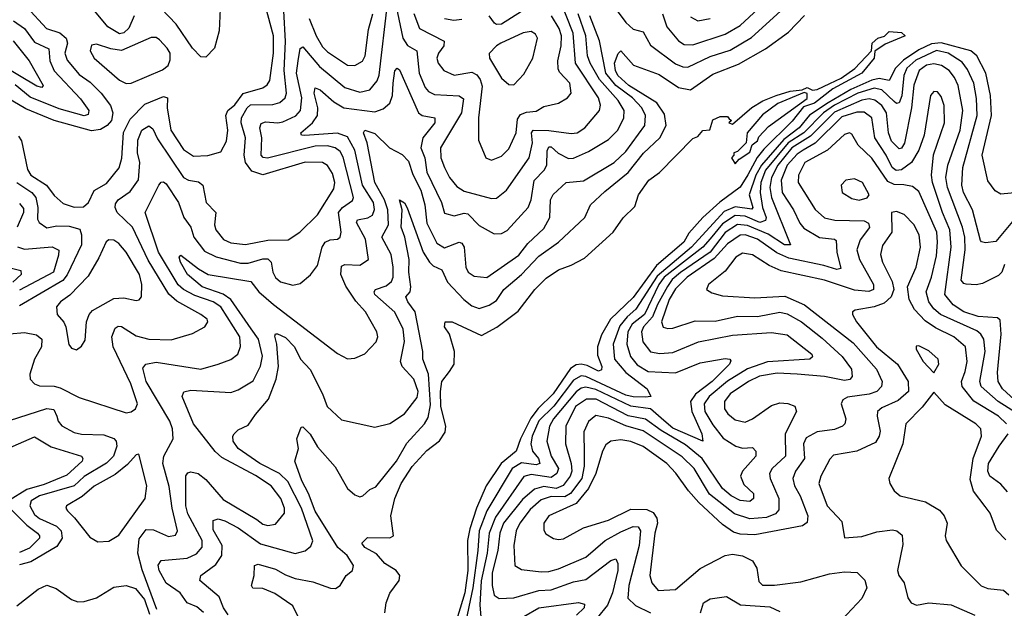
# Model space of a CAD drawing. Extents: x 1552294 to 1694791, y 811929 to 917222.
# Tile 256 of 256: x 1577636 to 1581599, y 892623 to 894990. Entities that reach past the tile are written whole.
import ezdxf

# ---------------------------------------------------------------- set-up
doc = ezdxf.new("R2010")
doc.units = 0

msp = doc.modelspace()

# ---------------------------------------------------------------- linework, layer by layer
at = {"layer": '0CON10XD'}
for points in [[(1579135, 895120), (1579178.5, 894915), (1579196, 894886), (1579234.8, 894864.8), (1579243.2, 894775), (1579267.3, 894717.3), (1579281.1, 894701.1), (1579305, 894688.4), (1579405, 894683.4), (1579421.5, 894671.5), (1579414.3, 894615), (1579329.5, 894475), (1579330.5, 894435), (1579345, 894395.5), (1579365.8, 894355), (1579395, 894318.8), (1579425, 894300), (1579535, 894270.4), (1579555, 894272.5), (1579595.2, 894304.8), (1579685.7, 894435), (1579699.8, 894495), (1579696.1, 894535), (1579702.9, 894545), (1579765, 894544.6), (1579855, 894531.6), (1579879.2, 894535), (1579910.8, 894555), (1579969.6, 894625), (1579974, 894646), (1579965.2, 894675), (1579873.1, 894815), (1579863.1, 894935), (1579805, 895085.9)], [(1580223.2, 895013.2), (1580240.5, 894960.5), (1580287.8, 894905), (1580309.5, 894889.5), (1580345, 894888.3), (1580475, 894932.1), (1580535, 894966.5), (1580661.6, 895085)], [(1577665, 895040.5), (1577744.3, 894954.3), (1577797.2, 894937.2), (1577822.9, 894915), (1577828.3, 894895), (1577817.7, 894855), (1577826.7, 894826.7), (1577875, 894768.9), (1577919, 894739), (1577964.1, 894694.1), (1578000.7, 894645), (1578010.7, 894615), (1578004.7, 894585), (1577987.3, 894565), (1577961.5, 894548.5), (1577925, 894542.8), (1577774.4, 894584.4), (1577661, 894631), (1577555, 894693)], [(1577595, 893726.8), (1577655, 893731.5), (1577702.9, 893722.9), (1577725, 893705.6), (1577723.2, 893675), (1577695, 893624.4), (1577676.2, 893565), (1577678.5, 893545), (1577695, 893525.6), (1577715, 893518.2), (1577774.1, 893515.9), (1577799, 893509), (1577875, 893471.2), (1578065, 893408.8), (1578085, 893412.5), (1578102.5, 893425), (1578110, 893445), (1578082.9, 893525), (1578011.4, 893675), (1578007.3, 893715), (1578020.2, 893749.8), (1578032.3, 893757.7), (1578045, 893756.4), (1578105, 893718.2), (1578155, 893704.8), (1578245, 893703.2), (1578331.7, 893728.3), (1578380.6, 893755), (1578393.5, 893775), (1578390, 893785), (1578365.5, 893805), (1578267.9, 893857.9), (1578236.7, 893886.7), (1578152.5, 894022.5), (1578089.8, 894155), (1578028, 894215), (1578019.8, 894235), (1578021, 894249), (1578032.1, 894265), (1578080.5, 894299.5), (1578113.5, 894346.5), (1578119.6, 894415), (1578110.6, 894455), (1578111.7, 894505), (1578127.8, 894545), (1578155, 894562.5), (1578171.2, 894551.2), (1578191, 894511), (1578295, 894355.9), (1578315, 894345.2), (1578355, 894338.4), (1578373.5, 894325), (1578386.8, 894255), (1578424.6, 894215), (1578420.4, 894165), (1578425.4, 894145), (1578455.6, 894105.6), (1578485, 894093), (1578545, 894086.5), (1578635, 894103.5), (1578715.8, 894104.2), (1578763.9, 894136.1), (1578835, 894204.6), (1578900.7, 894309.3), (1578904.4, 894335), (1578895, 894371.5), (1578875, 894404), (1578855, 894415.7), (1578785, 894417.2), (1578615, 894366.3), (1578570.3, 894380.3), (1578544.2, 894415), (1578539.4, 894445), (1578544.8, 894515), (1578526.8, 894575), (1578528.3, 894595), (1578551, 894635), (1578565, 894647.2), (1578655, 894648.3), (1578683.2, 894656.8), (1578704.8, 894675.2), (1578709.7, 894695), (1578700.4, 894785), (1578705, 894902.5), (1578699.4, 895025)], [(1577631.4, 894521.4), (1577643.1, 894503.1), (1577667.5, 894387.5), (1577680.5, 894365), (1577743.3, 894325), (1577775, 894283.1), (1577811.2, 894251.2), (1577855, 894236.1), (1577892.8, 894237.2), (1577912.5, 894255), (1577935, 894302.9), (1577985, 894331.8), (1578036.5, 894393.5), (1578046.3, 894433.7), (1578053.3, 894536.7), (1578080.6, 894589.4), (1578140, 894650), (1578215, 894680.7), (1578230.4, 894675), (1578229.8, 894635), (1578243.6, 894545), (1578295, 894468.4), (1578335, 894441.2), (1578393.7, 894443.7), (1578445, 894458.9), (1578468.7, 894501.3), (1578473.5, 894545), (1578465.1, 894605), (1578473.7, 894625), (1578502, 894648), (1578535, 894693.5), (1578614.5, 894715.5), (1578632.3, 894727.7), (1578642, 894745), (1578657.3, 894855), (1578657.5, 894925), (1578625, 895043.6)], [(1578097, 895005), (1578075, 894956.1), (1578055, 894936.7), (1578036.9, 894933.1), (1577991.1, 894961.1), (1577931.6, 895031.6)], [(1578187.7, 892617.7), (1578128.1, 892778.1), (1578111.1, 892845), (1578117.1, 892902.9), (1578145, 892939.6), (1578175, 892938.5), (1578235, 892911.4), (1578263.3, 892916.7), (1578271.3, 892935), (1578249.7, 893025), (1578236.8, 893113.2), (1578211.3, 893205), (1578215.6, 893235), (1578254.1, 893305), (1578251.1, 893345), (1578240.3, 893375), (1578145, 893534.6), (1578131.1, 893588.9), (1578144, 893605), (1578185, 893613), (1578365, 893584.8), (1578434.7, 893605.3), (1578485, 893622.9), (1578514.4, 893645), (1578523.9, 893676.1), (1578521.8, 893715), (1578445, 893835.9), (1578414.7, 893855), (1578340.6, 893880.6), (1578295, 893904.6), (1578273.3, 893923.3), (1578193.9, 894055), (1578140.7, 894215), (1578196.4, 894325), (1578205, 894337.1), (1578215, 894337.8), (1578225, 894329.5), (1578275, 894254.4), (1578295.8, 894195), (1578324.1, 894155), (1578336.1, 894115), (1578379.7, 894059.7), (1578426.5, 894036.5), (1578525, 894010.2), (1578555, 894010.3), (1578615, 894028.2), (1578635, 894028.6), (1578647.3, 894015), (1578655, 893974.2), (1578665, 893953.8), (1578685, 893935.4), (1578735, 893921.8), (1578765, 893928.9), (1578806.5, 893963.5), (1578835, 894000.8), (1578853.1, 894075), (1578864.7, 894095), (1578885, 894105.2), (1578915, 894106.7), (1578926.1, 894115), (1578930.2, 894135), (1578918.4, 894215), (1578935, 894234.4), (1578975, 894262.5), (1578979.1, 894275), (1578937.2, 894437.2), (1578925, 894459.8), (1578904.9, 894474.9), (1578875, 894482.4), (1578825, 894481), (1578633.2, 894433.2), (1578615.7, 894435.7), (1578608.2, 894445), (1578610.2, 894515), (1578602.6, 894555), (1578607.8, 894572.2), (1578625, 894578.8), (1578675, 894575.2), (1578695, 894579.6), (1578747.2, 894602.8), (1578766.4, 894625), (1578771.1, 894675), (1578749.5, 894775), (1578756.5, 894825), (1578765, 894874.4), (1578775, 894880.4), (1578842.1, 894802.1), (1578945, 894717), (1579005, 894698.7), (1579045, 894707.3), (1579075, 894744.6), (1579082.8, 894767.2), (1579116, 895054)], [(1578443.1, 895033.1), (1578439.1, 894945), (1578419.3, 894875), (1578385, 894838.8), (1578365, 894840.8), (1578331.7, 894875), (1578265, 894972.4), (1578205, 895035.2)], [(1579655, 895022.5), (1579575, 894972.3), (1579555, 894971), (1579546.3, 894976.3), (1579525.7, 895005.7)], [(1580039.8, 895025), (1580075, 894978.1), (1580105, 894952.4), (1580145, 894941.3), (1580175, 894887.6), (1580275, 894813), (1580305, 894800), (1580325, 894798.6), (1580415, 894842.4), (1580495, 894867.7), (1580581.2, 894918.8), (1580712.9, 895037.1)], [(1577611.1, 894985), (1577655.7, 894955), (1577695, 894899), (1577752.9, 894872.9), (1577757.3, 894825), (1577774.6, 894784.6), (1577881, 894671), (1577914.1, 894625), (1577911.7, 894608.3), (1577895, 894603.9), (1577795, 894631.7), (1577678.2, 894678.2), (1577618.2, 894728.2)], [(1578768.1, 892565), (1578735, 892633.3), (1578663.1, 892683.1), (1578615, 892703.2), (1578574.6, 892704.6), (1578569.4, 892715), (1578579.5, 892755), (1578580.8, 892795), (1578595, 892800.4), (1578665, 892780.8), (1578705, 892757.4), (1578745, 892743.1), (1578815, 892728.9), (1578886.2, 892703.8), (1578907.4, 892702.6), (1578925.6, 892715), (1578950, 892755), (1578975.6, 892775), (1578978.9, 892795), (1578953.2, 892835), (1578916.9, 892866.9), (1578825, 893013.2), (1578798.5, 893085), (1578770.9, 893135), (1578743.8, 893215), (1578758.5, 893265), (1578751.4, 893305), (1578768.3, 893351.7), (1578775, 893353.3), (1578805, 893322.9), (1578835, 893272.5), (1578905, 893191.8), (1578955, 893105.4), (1578985, 893078.7), (1579005, 893070.7), (1579017.5, 893075), (1579045, 893100.8), (1579068.9, 893111.1), (1579152.4, 893215), (1579193.5, 893286.5), (1579265.1, 893364.9), (1579280.1, 893389.9), (1579289, 893441), (1579281.2, 893565), (1579258.2, 893625), (1579258.3, 893655), (1579227.2, 893815), (1579198.2, 893855), (1579189.6, 893875), (1579206.8, 893895), (1579210.5, 893915), (1579201.4, 893975), (1579202.8, 894025), (1579186.2, 894115), (1579171.4, 894155), (1579175.8, 894225.8), (1579165, 894266), (1579185, 894253.3), (1579195, 894233.3), (1579259.8, 894055), (1579285, 894014.7), (1579300, 894000), (1579335, 893984.5), (1579358.1, 893935), (1579423.3, 893865), (1579455, 893839.2), (1579485, 893829.2), (1579525, 893842.3), (1579555, 893860.6), (1579585, 893904.6), (1579655, 893964.8), (1579725, 894039), (1579804.3, 894095.7), (1579910, 894195), (1579932.9, 894245), (1579990.6, 894299.4), (1580085, 894375.7), (1580146.3, 894453.7), (1580211.9, 894515), (1580237.1, 894565), (1580230.4, 894610.4), (1580200.4, 894655), (1580087.2, 894725), (1580043.2, 894765), (1580033.2, 894785), (1580029.2, 894815), (1580045, 894854.4), (1580055, 894864.4), (1580106.4, 894806.4), (1580208.9, 894768.9), (1580287.8, 894717.8), (1580335, 894707.5), (1580425, 894770.8), (1580528.9, 894811.1), (1580637.3, 894872.7), (1580730.3, 894939.7), (1580793.8, 895006.2)], [(1578801.1, 894995), (1578828.5, 894925), (1578855, 894880.8), (1578875, 894860.2), (1578955, 894806.8), (1578985, 894805.2), (1579015, 894823.2), (1579026.6, 894845), (1579040.1, 894949.9), (1579056.5, 895013.5)], [(1579221.5, 895015), (1579245, 894954.1), (1579343.6, 894903.6), (1579343, 894885), (1579321.8, 894855), (1579315.3, 894835), (1579320.4, 894815), (1579342.9, 894785), (1579385, 894766.9), (1579455, 894779.4), (1579475, 894768.4), (1579489.6, 894749.6), (1579496.9, 894723.1), (1579482.7, 894595), (1579482.7, 894505), (1579511.4, 894435), (1579535, 894424.5), (1579575, 894440.8), (1579605, 894470.5), (1579633.8, 894535), (1579639.9, 894590.1), (1579651.2, 894608.8), (1579675, 894618.4), (1579715, 894621.9), (1579745, 894640.4), (1579805, 894653.6), (1579840.8, 894675), (1579855, 894693.8), (1579850.4, 894735), (1579808.3, 894778.3), (1579802.4, 894792.4), (1579801.8, 894825), (1579815.5, 894885), (1579816.1, 894925), (1579807.6, 894955), (1579775.9, 895005)], [(1579345, 894994.1), (1579382.6, 894987.4), (1579415, 894991.4)], [(1579516.2, 893953.8), (1579645, 894042.5), (1579680.3, 894089.7), (1579745, 894150.4), (1579769.8, 894195), (1579772.7, 894265), (1579782.5, 894287.5), (1579834.8, 894335.2), (1579905, 894341.4), (1580028.7, 894415), (1580075, 894459.8), (1580151.6, 894565), (1580154.4, 894605), (1580139.2, 894635), (1580102.3, 894675), (1580035, 894725.3), (1579994.7, 894775), (1579969.3, 894905), (1579930.7, 895005)], [(1579925, 894460), (1580005, 894508.2), (1580043.4, 894545), (1580067.7, 894595), (1580068.7, 894625), (1580044.8, 894665), (1579969.2, 894749.2), (1579931.5, 894815), (1579921.5, 894845), (1579914.9, 894925), (1579883.1, 895013.1)], [(1580335, 895001.2), (1580365, 894985.4), (1580415, 894995.3)], [(1579106, 892605), (1579110.8, 892645), (1579125, 892684.5), (1579163.4, 892735), (1579165.9, 892755), (1579151.5, 892775), (1579105, 892802.7), (1579072.4, 892842.4), (1579025, 892867.7), (1579013.4, 892885), (1579035, 892908.2), (1579125, 892906.7), (1579140, 892915), (1579130, 892995), (1579146, 893065), (1579170.6, 893125), (1579215, 893193.8), (1579275, 893257.3), (1579325, 893296.7), (1579348.5, 893331.5), (1579350.7, 893355), (1579331, 893435), (1579329.5, 893495), (1579335.2, 893535), (1579365, 893575.5), (1579383.8, 893605), (1579386.1, 893655), (1579365.5, 893725), (1579345.6, 893755), (1579348.8, 893775), (1579376.2, 893775), (1579495, 893720.3), (1579555.9, 893754.1), (1579642.2, 893817.8), (1579709.1, 893905), (1579755, 893950), (1579805, 893984.3), (1579855, 894002.2), (1579908.6, 894031.4), (1580025, 894135.7), (1580065, 894192.5), (1580111.1, 894238.9), (1580125.7, 894285), (1580168, 894345), (1580211.4, 894375), (1580345, 894512.5), (1580365, 894520), (1580385, 894543.8), (1580413, 894547), (1580425, 894587.5), (1580455, 894600), (1580485, 894600), (1580491.7, 894591.7), (1580500, 894585), (1580490, 894575), (1580505, 894570), (1580583, 894637), (1580626.4, 894663.6), (1580680, 894685), (1580737, 894703), (1580785, 894707.5), (1580805, 894717.5), (1580826.2, 894706.2), (1580845, 894708.9), (1580897, 894733), (1580942, 894755), (1580996.9, 894793.1), (1581063.8, 894865), (1581066.7, 894895), (1581089.4, 894915), (1581116.5, 894923.5), (1581135, 894942.2), (1581185, 894938.1), (1581200, 894925), (1581118.5, 894891.5), (1581077, 894863), (1581074.2, 894835), (1581025, 894775.4), (1580908.1, 894711.9), (1580835, 894654.1), (1580790.7, 894639.3), (1580745, 894582.4), (1580630.5, 894469.5), (1580604, 894436), (1580565.9, 894365.9), (1580535, 894316.5), (1580453.3, 894256.7), (1580384.9, 894195.1), (1580328.3, 894131.7), (1580308.3, 894095), (1580198.5, 894001.5), (1580105, 893872.6), (1580013.9, 893786.1), (1579977.6, 893722.4), (1579960.7, 893675), (1579961, 893641), (1579979.4, 893595), (1579977.8, 893582.2), (1579965, 893576.8), (1579919.4, 893599.4), (1579895, 893604.9), (1579875, 893601.9), (1579852.2, 893587.8), (1579783.1, 893485), (1579723, 893427), (1579692.6, 893387.4), (1579651.1, 893305), (1579634.1, 893255), (1579574.1, 893205.9), (1579513.1, 893115), (1579474.5, 893025.5), (1579447.3, 892942.7), (1579437.7, 892895), (1579439, 892775), (1579427.7, 892685), (1579351.4, 892435)], [(1579625, 894728.1), (1579665, 894771.1), (1579701.3, 894835), (1579719.7, 894915), (1579711.8, 894931.8), (1579695, 894942.5), (1579662.4, 894937.6), (1579572.9, 894895), (1579554.3, 894885), (1579525.6, 894854.4), (1579526.7, 894835), (1579575.5, 894755), (1579605, 894729.1), (1579625, 894728.1)], [(1577609, 894905), (1577674.2, 894824.2), (1577730.9, 894725), (1577725, 894716.9), (1577705, 894723.2), (1577565, 894806.2)], [(1578063.8, 894733.8), (1578085, 894734.2), (1578211.2, 894788.8), (1578233.9, 894806.1), (1578242.1, 894827.9), (1578240.8, 894855), (1578230, 894875), (1578198.3, 894908.3), (1578185, 894918.2), (1578165, 894918.8), (1578045, 894866.1), (1578002.7, 894872.7), (1577945, 894891.5), (1577925, 894888), (1577919.1, 894865), (1577935.6, 894835), (1578037.3, 894747.3), (1578063.8, 894733.8)], [(1581631, 894179), (1581565, 894098.4), (1581522.3, 894092.3), (1581506.2, 894096.2), (1581502.6, 894102.6), (1581470, 894225), (1581434.8, 894295), (1581427.4, 894325), (1581432.3, 894395), (1581489.6, 894605), (1581487.3, 894672.7), (1581475.8, 894735), (1581449.9, 894789.9), (1581428.4, 894818.4), (1581372.3, 894855), (1581325, 894865.8), (1581242.7, 894827.3), (1581206.3, 894795), (1581194.1, 894765), (1581186.5, 894683.5), (1581175, 894655.4), (1581165, 894653.5), (1581155, 894660.9), (1581105, 894707.6), (1581075, 894715.1), (1581009.5, 894695), (1580915, 894646), (1580871.5, 894615), (1580792.2, 894535), (1580729.3, 894495), (1580637.7, 894385), (1580618.9, 894335), (1580615.8, 894295), (1580625.3, 894235), (1580639.9, 894195), (1580637.7, 894182.3), (1580615, 894174.9), (1580555, 894200), (1580515, 894202.2), (1580465, 894168.7), (1580415, 894108.2), (1580385.6, 894075), (1580230.1, 893955), (1580208, 893925), (1580150.1, 893805), (1580100.7, 893765), (1580082.8, 893735), (1580079.3, 893685), (1580094, 893635), (1580121.6, 893601.6), (1580165, 893575.6), (1580275, 893570), (1580375, 893609.5), (1580475, 893627.3), (1580493.8, 893625), (1580498.2, 893618.2), (1580492.7, 893605), (1580423, 893535), (1580355.6, 893484.4), (1580336.2, 893455), (1580340.4, 893415), (1580381.3, 893325), (1580385.4, 893294.6), (1580265, 893347.9), (1580228.1, 893378.1), (1580175.2, 893425.2), (1580095, 893435.3), (1579955, 893502.6), (1579915, 893512.4), (1579895, 893508.3), (1579875, 893493.6), (1579783.9, 893385), (1579768.5, 893355), (1579756.8, 893295), (1579774.6, 893235), (1579803.8, 893185), (1579797.2, 893165), (1579775, 893148.6), (1579695, 893161.2), (1579665, 893152.9), (1579550.5, 892989.5), (1579525.1, 892925), (1579517.6, 892845), (1579493.3, 892733.3), (1579488, 892635), (1579492.8, 892572.8)], [(1581655, 894294.7), (1581585, 894288.5), (1581561.2, 894301.2), (1581531.8, 894341.8), (1581510.1, 894445), (1581547.4, 894605), (1581543.5, 894685), (1581523.9, 894775), (1581487.8, 894845), (1581464, 894865), (1581345, 894896.8), (1581305, 894892.2), (1581255, 894868.6), (1581192.3, 894827.7), (1581160.5, 894795), (1581135, 894745.7), (1581095, 894753.1), (1581065, 894747.3), (1580981.3, 894708.7), (1580889.8, 894655)], [(1578376, 892606), (1578348.3, 892628.3), (1578309.3, 892645), (1578281.6, 892685), (1578225, 892724.7), (1578196.6, 892775), (1578193.4, 892796.6), (1578205, 892815.4), (1578309.4, 892825), (1578347.3, 892842.7), (1578370.7, 892869.3), (1578370.6, 892895), (1578312.7, 893002.7), (1578304, 893035), (1578305, 893155.8), (1578312.7, 893167.3), (1578325, 893171.5), (1578354.7, 893164.7), (1578385, 893141.2), (1578455, 893060), (1578590.6, 892980.6), (1578615, 892960.8), (1578635, 892955.9), (1578665, 892961.8), (1578702, 893005), (1578701.4, 893025), (1578687, 893065), (1578648.4, 893115), (1578585, 893157.6), (1578449.5, 893229.5), (1578422.9, 893252.9), (1578334.8, 893365), (1578289.3, 893475), (1578296, 893494), (1578325, 893500.6), (1578485, 893490.9), (1578515, 893501.2), (1578575, 893538), (1578605, 893596.5), (1578613.2, 893636.8), (1578597.2, 893705), (1578566.9, 893746.9), (1578485.1, 893865.1), (1578455, 893886.1), (1578369.7, 893915), (1578310.6, 893965), (1578282.7, 894015), (1578277.8, 894035), (1578285, 894043.1), (1578355, 893988.6), (1578395, 893965.7), (1578566.7, 893936.7), (1578598.1, 893895), (1578656.9, 893845), (1578915, 893648.1), (1578955.7, 893625.7), (1578985, 893628.6), (1579025, 893646.5), (1579070.9, 893695), (1579077.3, 893715), (1579072.7, 893735), (1579027.9, 893815), (1578988.1, 893858.1), (1578949, 893919), (1578928.4, 893965), (1578931.6, 893998.4), (1578945, 894005.3), (1579005, 894002.2), (1579040, 894025), (1579027.5, 894107.5), (1578991.9, 894175), (1578995, 894185.2), (1579037.2, 894192.8), (1579056.4, 894203.6), (1579063.4, 894226.6), (1579059.9, 894255), (1579015.4, 894325), (1578984.3, 894465), (1578955, 894519), (1578915, 894533.8), (1578784.1, 894524.1), (1578770, 894525), (1578766.9, 894535), (1578814.6, 894575.4), (1578834.4, 894605), (1578835.5, 894635), (1578821.3, 894695), (1578825, 894715.5), (1578845, 894707.5), (1578899.9, 894659.9), (1578940.5, 894635), (1579065, 894619.6), (1579098.7, 894631.3), (1579125, 894654.6), (1579136.2, 894685), (1579139.2, 894735), (1579145.4, 894784.6), (1579155, 894795.5), (1579165, 894787.8), (1579240.5, 894615), (1579255, 894604.4), (1579307.3, 894595), (1579306.4, 894575), (1579257.9, 894515), (1579249.8, 894475), (1579265.9, 894434.1), (1579275, 894376.7), (1579332.9, 894255), (1579345, 894211.9), (1579385, 894201.6), (1579425, 894212), (1579439.7, 894209.7), (1579485, 894161.8), (1579545, 894128.8), (1579575, 894130), (1579598.1, 894141.9), (1579682.5, 894235), (1579694, 894265), (1579706.2, 894343.8), (1579746.3, 894385), (1579757.6, 894405), (1579758.1, 894461.9), (1579765, 894478.6), (1579775, 894478.3), (1579802.6, 894452.6), (1579845, 894431.6), (1579865, 894432.5), (1579925, 894460)], [(1581599.6, 894005), (1581588, 893975), (1581575, 893960.9), (1581510.9, 893929.1), (1581485, 893923.9), (1581445, 893926.2), (1581435, 893929.1), (1581425, 893942.9), (1581441.2, 894065), (1581439.7, 894115), (1581430.7, 894155), (1581369.5, 894315), (1581362.6, 894355), (1581371.2, 894405), (1581421, 894545), (1581432.3, 894625), (1581412.3, 894725), (1581397.5, 894757.5), (1581376.2, 894785), (1581345.4, 894805.4), (1581315, 894813), (1581285, 894807.1), (1581256, 894785), (1581234, 894726), (1581225.1, 894634.9), (1581197.3, 894492.7), (1581185, 894473.1), (1581175, 894470), (1581145, 894500.8), (1581132.5, 894535), (1581123.8, 894615), (1581105, 894644.4), (1581076.9, 894666.9), (1581055, 894671.5), (1581025, 894666.3), (1580915, 894617.7), (1580818.3, 894521.7), (1580743.4, 894475), (1580686.9, 894405), (1580661.3, 894355), (1580654.7, 894315), (1580661.3, 894275), (1580737.5, 894085), (1580713.9, 894085), (1580648.1, 894128.1), (1580565, 894162.1), (1580524.1, 894165.9), (1580475, 894133.6), (1580414.4, 894055.6), (1580295, 893973.9), (1580261.9, 893945), (1580242.9, 893917.1), (1580202.5, 893845), (1580182.7, 893795), (1580147, 893755), (1580137.9, 893735), (1580144.1, 893694.1), (1580175, 893653.7), (1580211.8, 893648.2), (1580265, 893651.4), (1580368, 893695), (1580505, 893720.8), (1580661.7, 893731.7), (1580725, 893722.4), (1580823.6, 893645), (1580826.1, 893633.9), (1580815.2, 893624.8), (1580645, 893613.5), (1580564.6, 893585.4), (1580485, 893537), (1580410.5, 893475), (1580390.8, 893445), (1580393.2, 893415), (1580425, 893360.5), (1580467.6, 893307.6), (1580517.8, 893275), (1580545, 893267.5), (1580585, 893269.1), (1580598.9, 893255), (1580598.2, 893235), (1580544.7, 893175), (1580537.4, 893155), (1580550.5, 893120.5), (1580589.6, 893085), (1580588.5, 893065), (1580575, 893052.2), (1580535, 893056), (1580498.8, 893075), (1580464, 893105), (1580382, 893225), (1580315, 893280.7), (1580217.8, 893337.8), (1580155, 893383.3), (1580085, 893397.4), (1579955.5, 893464.5), (1579916.4, 893463.6), (1579872.2, 893435), (1579834.1, 893355), (1579832.2, 893285), (1579855.3, 893205.3), (1579858.1, 893175), (1579850.8, 893155), (1579823.2, 893116.8), (1579794.9, 893104.9), (1579745, 893113.4), (1579707.7, 893102.3), (1579659.8, 893060.2), (1579583.1, 892965), (1579567.7, 892925), (1579560.5, 892855), (1579538, 892765), (1579536.8, 892715), (1579545.2, 892675.2), (1579565, 892662.7), (1579625, 892665.7), (1579725, 892694.8), (1579775, 892697.9), (1579865, 892729.8), (1579915, 892738.3), (1580015, 892815.4), (1580035, 892821.4), (1580042.9, 892802.9), (1580042.5, 892775), (1580022.3, 892685), (1580001, 892635), (1579960.3, 892585)], [(1581655, 893448.2), (1581591.5, 893505), (1581574.4, 893535), (1581570.8, 893570.8), (1581585.8, 893725.8), (1581582, 893782), (1581571.3, 893791.3), (1581493.5, 893796.5), (1581435.9, 893815), (1581393.3, 893843.3), (1581359.8, 893885), (1581384.1, 894075), (1581379.7, 894145), (1581350, 894215), (1581310, 894335), (1581305.5, 894365), (1581313.3, 894446.7), (1581358.4, 894575), (1581357, 894645), (1581345, 894680.6), (1581329.3, 894699.3), (1581315, 894701.1), (1581301.8, 894685), (1581275.8, 894525), (1581254.8, 894465), (1581225.2, 894415), (1581185, 894386.1), (1581162.8, 894382.8), (1581146.6, 894395), (1581123.7, 894445), (1581078, 894515), (1581065, 894594.6), (1581035, 894618.5), (1581005, 894618.1), (1580945, 894598.6), (1580836.7, 894493.3), (1580788.4, 894465)], [(1580515, 894410), (1580531.2, 894428.8), (1580575, 894457.5), (1580583.3, 894486.7), (1580605, 894503.3), (1580611.1, 894518.9), (1580649.5, 894560.5), (1580805, 894673.1), (1580805, 894693.3), (1580792.5, 894697.5), (1580687.5, 894652.5), (1580625, 894607.5), (1580563.3, 894535), (1580560, 894495), (1580525, 894460), (1580510, 894455), (1580510, 894445), (1580500, 894435), (1580515, 894410)], [(1580889.8, 894655), (1580814.4, 894605.6), (1580772.3, 894555), (1580711.4, 894508.6), (1580621.4, 894405), (1580597.9, 894365), (1580571.4, 894285), (1580585.9, 894235), (1580582.2, 894227.8), (1580515, 894237.3), (1580471, 894219), (1580339.7, 894075), (1580201.5, 893958.5), (1580115, 893825.2), (1580080.6, 893795), (1580051.5, 893758.5), (1580023.8, 893685), (1580030.3, 893625), (1580075, 893570.8), (1580161.6, 893505), (1580176.2, 893475), (1580155, 893471.5), (1580105, 893472.8), (1580075, 893480.4), (1579915, 893554.7), (1579895, 893558.1), (1579865, 893540), (1579785, 893435.4), (1579725, 893377.4), (1579698.4, 893315), (1579693.5, 893285), (1579699.5, 893255), (1579724.5, 893225), (1579729.5, 893205), (1579715, 893200), (1579655, 893207.3), (1579618.4, 893185), (1579515.8, 893015), (1579484.7, 892935), (1579480.2, 892855), (1579459.9, 892705), (1579425.4, 892545.4)], [(1578475, 892596.9), (1578456.2, 892625), (1578438.9, 892668.9), (1578360.4, 892735), (1578365.5, 892755), (1578425, 892799.5), (1578449.6, 892835), (1578451, 892875), (1578415, 892938.1), (1578415, 892975.7), (1578435, 892982.7), (1578461.9, 892975), (1578515, 892946.1), (1578605, 892882.6), (1578745, 892843.2), (1578785.4, 892854.6), (1578807.1, 892872.9), (1578815.9, 892894.1), (1578769.7, 893025), (1578715, 893132.3), (1578681.2, 893165), (1578602.9, 893205), (1578515.5, 893265), (1578495.5, 893295), (1578493.3, 893315), (1578498.6, 893325), (1578515, 893340.6), (1578555, 893359.4), (1578585, 893402.5), (1578636.6, 893463.4), (1578668.4, 893545), (1578676.9, 893595), (1578670.5, 893685), (1578662.4, 893717.6), (1578665, 893726), (1578673, 893727), (1578705, 893711.5), (1578742.3, 893675), (1578765.5, 893625), (1578805, 893583.1), (1578855, 893485.6), (1578873.9, 893435), (1578930.5, 893380.5), (1579065, 893351.4), (1579125, 893366.2), (1579185, 893405.3), (1579235, 893470.5), (1579240, 893495), (1579221.5, 893545), (1579175.8, 893595), (1579168.1, 893615), (1579184.4, 893695.6), (1579179, 893745), (1579145, 893813.5), (1579064.8, 893885), (1579062.2, 893895), (1579068.1, 893905), (1579110.6, 893919.4), (1579132.8, 893937.2), (1579138.8, 893955), (1579138.4, 893995), (1579131.3, 894045), (1579093.5, 894115), (1579120.3, 894165), (1579117, 894225), (1579103.5, 894265), (1579065.5, 894335), (1579034.9, 894494.9), (1579019.1, 894535), (1579024.7, 894545.3), (1579065, 894532.1), (1579124, 894475), (1579175, 894448.4), (1579200.5, 894420.5), (1579217.7, 894367.7), (1579249.9, 894305), (1579266.3, 894245), (1579275, 894171.5), (1579315, 894091.8), (1579345, 894072.9), (1579404.6, 894094.6), (1579415, 894091.5), (1579425.2, 894075), (1579431.6, 893995), (1579441.1, 893975), (1579465, 893959.2), (1579516.2, 893953.8)], [(1581695, 893378.8), (1581574.4, 893455), (1581504.8, 893515), (1581499.4, 893535), (1581521.3, 893655), (1581515.5, 893705.5), (1581504.7, 893725), (1581488.5, 893738.5), (1581342.1, 893805), (1581315, 893826.8), (1581295.1, 893855.1), (1581283.5, 893895), (1581305.8, 893955), (1581325, 894040.8), (1581330.3, 894095), (1581326.9, 894135), (1581255, 894299.2), (1581229.6, 894319.6), (1581193.6, 894326.4), (1581155, 894327.7), (1581129.8, 894339.8), (1581065, 894433.6), (1581010.3, 894485), (1580985, 894529.4), (1580975, 894535.4), (1580955, 894528.8), (1580887.3, 894465), (1580795.3, 894415), (1580770.9, 894365), (1580768.9, 894335), (1580836.7, 894226.7), (1580875, 894192.7), (1580916.7, 894183.3), (1581035, 894181.3), (1581051.5, 894171.5), (1581056.2, 894153.8), (1581018, 894105), (1581005.2, 894064.8), (1581015.6, 894025), (1581072.1, 893925), (1581071.5, 893905), (1581052.9, 893897.1), (1580995, 893901.8), (1580875, 893942.5), (1580700.5, 893980.5), (1580651.8, 894001.8), (1580585, 894044.7), (1580545, 894050.9), (1580518.2, 894035), (1580475, 893978.2), (1580407.5, 893925), (1580400, 893905), (1580420.9, 893890.9), (1580465, 893879.3), (1580595, 893871.6), (1580715, 893877.8), (1580795, 893842.8), (1580989.9, 893689.9), (1581084.2, 893585), (1581106.7, 893535), (1581103.8, 893515), (1581085, 893494.8), (1581055, 893484.2), (1580967.7, 893472.3), (1580948.4, 893461.6), (1580942.5, 893445), (1580961.1, 893385), (1580956.5, 893365), (1580947.1, 893355), (1580915, 893341.4), (1580845, 893332.9), (1580801.2, 893308.8), (1580790.9, 893285), (1580794.1, 893225), (1580758, 893175), (1580747, 893145), (1580754.3, 893115), (1580777.3, 893075), (1580808, 892995), (1580805, 892968.1), (1580785.8, 892954.2), (1580595, 892919.1), (1580535, 892921.2), (1580509, 892929), (1580465, 892960), (1580368.8, 893048.8), (1580327.7, 893095), (1580276.9, 893166.9), (1580240.3, 893205), (1580145, 893274), (1580095, 893293.9), (1580055, 893300.2), (1580015, 893295.3), (1579995, 893280), (1579981, 893255), (1579954.2, 893165), (1579925.7, 893104.3), (1579875.7, 893044.3), (1579837.2, 893027.2)], [(1580788.4, 894465), (1580765, 894449.6), (1580724.7, 894405), (1580701, 894345), (1580705, 894294.5), (1580750.6, 894225), (1580775, 894171.8), (1580791.9, 894151.9), (1580855, 894113.5), (1580915, 894107.1), (1580921.6, 894101.6), (1580924.8, 894055), (1580940.7, 893989.3), (1580925, 893984.8), (1580872.1, 894002.1), (1580731.5, 894031.5), (1580682.7, 894052.7), (1580605, 894107.9), (1580555, 894124.4), (1580535, 894123.8), (1580485, 894089.1), (1580430.6, 894029.4), (1580322.4, 893955), (1580275, 893907.2), (1580249.7, 893865), (1580219.5, 893775), (1580225, 893753.3), (1580245, 893747.5), (1580265, 893750), (1580355, 893779.3), (1580435, 893778.1), (1580525, 893798.3), (1580605, 893796.5), (1580695, 893814.1), (1580725, 893807.1), (1580782.1, 893775), (1580865, 893709.8), (1580945.8, 893635), (1580983.1, 893585), (1580986.6, 893555), (1580977, 893543), (1580955, 893539.3), (1580875, 893555.4), (1580765, 893564.5), (1580685, 893567.9), (1580613.6, 893556.4), (1580569.5, 893535), (1580495.7, 893485), (1580472.3, 893455), (1580472.9, 893425), (1580486.2, 893405), (1580515, 893380.9), (1580555, 893371.8), (1580585, 893384.3), (1580661.7, 893438.3), (1580695, 893449), (1580726.8, 893446.8), (1580755.3, 893435.3), (1580762.2, 893415), (1580716, 893325), (1580717.3, 893235), (1580663.8, 893185), (1580654.2, 893165), (1580656.8, 893145), (1580691.4, 893065), (1580691.6, 893018.4), (1580677.2, 893002.8), (1580641.2, 892988.8), (1580575, 892982.2), (1580512.4, 893002.4), (1580412.5, 893082.5), (1580350.2, 893185), (1580302.6, 893232.6), (1580145, 893336.7), (1580075, 893356.5), (1580005, 893387.2), (1579955, 893398.8), (1579925, 893373.8), (1579906.9, 893333.1), (1579907.3, 893242.7), (1579907.3, 893195), (1579897.8, 893145), (1579852, 893085), (1579829.3, 893070.7), (1579775, 893072.8), (1579735, 893059), (1579689.9, 893020.1), (1579648.3, 892965), (1579633.8, 892935), (1579624.5, 892875), (1579628.5, 892795), (1579655, 892778.8), (1579735, 892770.2), (1579765, 892771), (1579805, 892781.6), (1579915, 892828.2), (1579992.6, 892895), (1580055, 892931), (1580105, 892951.6), (1580125, 892950.8), (1580134.3, 892934.3), (1580129, 892875), (1580087.5, 892715), (1580083.5, 892663.5), (1580114.2, 892634.2), (1580175, 892605.2)], [(1581015, 894264.6), (1581046, 894274), (1581054.3, 894285), (1581028.1, 894335), (1580995, 894350), (1580961.2, 894345), (1580942, 894325), (1580946, 894295), (1580985, 894270.6), (1581015, 894264.6)], [(1577624.4, 894335), (1577684.4, 894294.4), (1577700.2, 894275), (1577709.3, 894235), (1577707.4, 894187.4), (1577714.5, 894175), (1577745, 894153.5), (1577785, 894160.7), (1577835, 894159.5), (1577877.5, 894147.5), (1577884.9, 894124.9), (1577884.2, 894085), (1577826.4, 893963.6), (1577809.4, 893940.6), (1577635, 893839.4)], [(1577635, 894251), (1577651.3, 894231.3), (1577650.8, 894215), (1577625.6, 894155)], [(1581606.8, 893365), (1581575, 893396.2), (1581475.9, 893455.9), (1581429.2, 893515), (1581425.9, 893535), (1581441.6, 893575), (1581448.8, 893615), (1581441.9, 893675), (1581395.3, 893715), (1581321.4, 893751.4), (1581279.5, 893779.5), (1581237.4, 893825), (1581215.2, 893865), (1581209.3, 893915), (1581243.2, 893995), (1581261.6, 894075), (1581256.2, 894125), (1581235, 894166.4), (1581195, 894207.1), (1581165, 894218.1), (1581144, 894215), (1581145.3, 894135), (1581108, 894082), (1581100.3, 894045), (1581108.4, 894015), (1581147.4, 893937.4), (1581153.6, 893905), (1581142.9, 893875), (1581115, 893850.6), (1581075, 893835.2), (1580998.2, 893821.8), (1580988, 893815), (1580987.8, 893805), (1581004, 893775), (1581084.7, 893674.7), (1581168.1, 893605), (1581212, 893535), (1581212.9, 893495), (1581171.8, 893458.2), (1581105, 893428.9), (1581088.4, 893415), (1581086.8, 893395), (1581099, 893335), (1581095.2, 893315), (1581080.5, 893289.5), (1581005, 893254.3), (1580911.6, 893238.4), (1580896.9, 893223.1), (1580860, 893155), (1580852.2, 893125), (1580886, 893035), (1580945, 892972), (1580955, 892906.7), (1581025, 892911.1), (1581085, 892930.5), (1581149.2, 892939.2), (1581165.8, 892935), (1581187.7, 892917.7), (1581190.4, 892879.6), (1581168.2, 892775), (1581174.7, 892754.7), (1581195, 892726), (1581210, 892665), (1581224, 892645), (1581245, 892636), (1581294.6, 892645.4), (1581385, 892636.5), (1581480, 892595)], [(1577626.6, 894076.6), (1577655, 894066.5), (1577766.6, 894076.6), (1577793.2, 894063.2), (1577792.6, 894042.6), (1577771.3, 893975), (1577635, 893902.4)], [(1577865, 893662.5), (1577885, 893677.5), (1577899.1, 893700.9), (1577904.6, 893775.4), (1577915.6, 893804.4), (1577929.5, 893820.5), (1578015, 893868.6), (1578055, 893871.1), (1578105, 893860.6), (1578116.4, 893863.6), (1578125.6, 893875), (1578127.9, 893925), (1578117.5, 893965), (1578065, 894055.4), (1578035, 894090.5), (1578015, 894102.7), (1577995, 894104.5), (1577983.7, 894096.3), (1577955, 894032), (1577911.2, 893958.8), (1577837.9, 893882.1), (1577800, 893855), (1577783.6, 893835), (1577786.5, 893805), (1577813.4, 893773.4), (1577821.4, 893755), (1577834, 893684), (1577845, 893669.2), (1577865, 893662.5)], [(1577565, 894000), (1577640.9, 893980.9), (1577642.1, 893965), (1577607.9, 893935)], [(1581315, 893570), (1581335.4, 893604.6), (1581332.2, 893625), (1581295, 893658.1), (1581255, 893678.8), (1581243.3, 893676.7), (1581244, 893665), (1581271.5, 893615), (1581315, 893570)], [(1581605, 892898.9), (1581567.6, 892937.6), (1581541.1, 893005), (1581522, 893032), (1581474.1, 893094.1), (1581460.5, 893140.5), (1581472.7, 893225), (1581506.6, 893315), (1581504.3, 893344.3), (1581483.8, 893365), (1581361.1, 893441.1), (1581315, 893492.5), (1581268.1, 893431.9), (1581202.3, 893365), (1581190.8, 893285), (1581134, 893145), (1581138, 893125), (1581155.8, 893095), (1581180, 893075), (1581281.5, 893051.5), (1581337.7, 893017.7), (1581356.4, 892995), (1581368.1, 892965), (1581360.8, 892915), (1581364, 892895), (1581424.4, 892794.4), (1581505, 892713.5), (1581532.9, 892702.9), (1581595, 892696), (1581617.4, 892677.4)], [(1577595, 893377.7), (1577745, 893426.8), (1577772.6, 893422.6), (1577785, 893396), (1577791.2, 893375), (1577805, 893357.3), (1577855, 893329.6), (1577885, 893323), (1577975, 893320.6), (1578015, 893305.8), (1578024.2, 893295), (1578027, 893275), (1578013, 893235), (1577985, 893207.2), (1577895, 893153.4), (1577854.7, 893115.3), (1577715, 893075.6), (1577682.4, 893055), (1577677.2, 893035), (1577695, 893000.6), (1577715, 892984.5), (1577783.4, 892953.4), (1577803.3, 892935), (1577806.2, 892905), (1577785, 892872), (1577680.5, 892809.5), (1577635, 892797.3)], [(1577543.4, 893246.6), (1577695, 893313.1), (1577762.2, 893272.2), (1577885, 893234.2), (1577890, 893225), (1577886.8, 893215), (1577825, 893157.9), (1577735, 893121.4), (1577665, 893101.1), (1577590.7, 893055)], [(1581611.8, 893091.8), (1581585, 893121.6), (1581540.9, 893155), (1581532.1, 893175), (1581534.5, 893205), (1581577.9, 893275), (1581614.7, 893325)], [(1577950.7, 892890.7), (1577995, 892893.5), (1578035, 892916.7), (1578141.5, 893065), (1578148, 893115), (1578115, 893243.3), (1578105, 893240), (1578069.2, 893200.8), (1578019.5, 893160.5), (1577935, 893113.5), (1577886.8, 893073.2), (1577824.3, 893035), (1577821.9, 893025), (1577827.8, 893015), (1577857, 892987), (1577918.5, 892908.5), (1577950.7, 892890.7)], [(1577596.3, 893025), (1577665, 892957.2), (1577708, 892925), (1577716.1, 892915), (1577715.3, 892905), (1577675, 892864.8), (1577635, 892848)], [(1579837.2, 893027.2), (1579765.6, 892995), (1579745.4, 892965), (1579745, 892937.5), (1579752.8, 892922.8), (1579783.8, 892903.8), (1579805, 892899.5), (1579825, 892902.7), (1579905, 892946.7), (1580005, 892977.9), (1580095, 893021.2), (1580159.9, 893019.9), (1580185, 893008.8), (1580200.5, 892985), (1580202.3, 892965), (1580191.5, 892925), (1580172.1, 892755), (1580179.6, 892725), (1580205, 892694.7), (1580275, 892698.1), (1580375, 892782.4), (1580475, 892835.9), (1580505, 892840.8), (1580544.3, 892834.3), (1580585, 892814.5), (1580602, 892785), (1580611, 892731), (1580625, 892716.7), (1580674.1, 892715.9), (1580779.7, 892729.7), (1580895, 892762), (1580955, 892769.6), (1581006.5, 892766.5), (1581036.8, 892736.8), (1581045.6, 892705), (1581025, 892661.8), (1580945, 892576.7)], [(1577625, 892632.5), (1577709.7, 892700.3), (1577745, 892715.7), (1577782.8, 892702.8), (1577845, 892658.2), (1577869.3, 892649.3), (1577895, 892650.5), (1577945, 892665.5), (1578015, 892708.2), (1578065, 892715.3), (1578102, 892702), (1578137.8, 892657.8), (1578158.8, 892598.8)], [(1579665, 892590.6), (1579725, 892624.8), (1579885, 892646), (1579909.1, 892639.1), (1579907.5, 892625), (1579877.1, 892595)], [(1580376.2, 892605), (1580387.3, 892645), (1580415, 892661.3), (1580481, 892671), (1580536.5, 892636.5), (1580655, 892629), (1580695, 892609.6)]]:
    msp.add_lwpolyline(points, dxfattribs=at)

doc.saveas('drawing.dxf')
